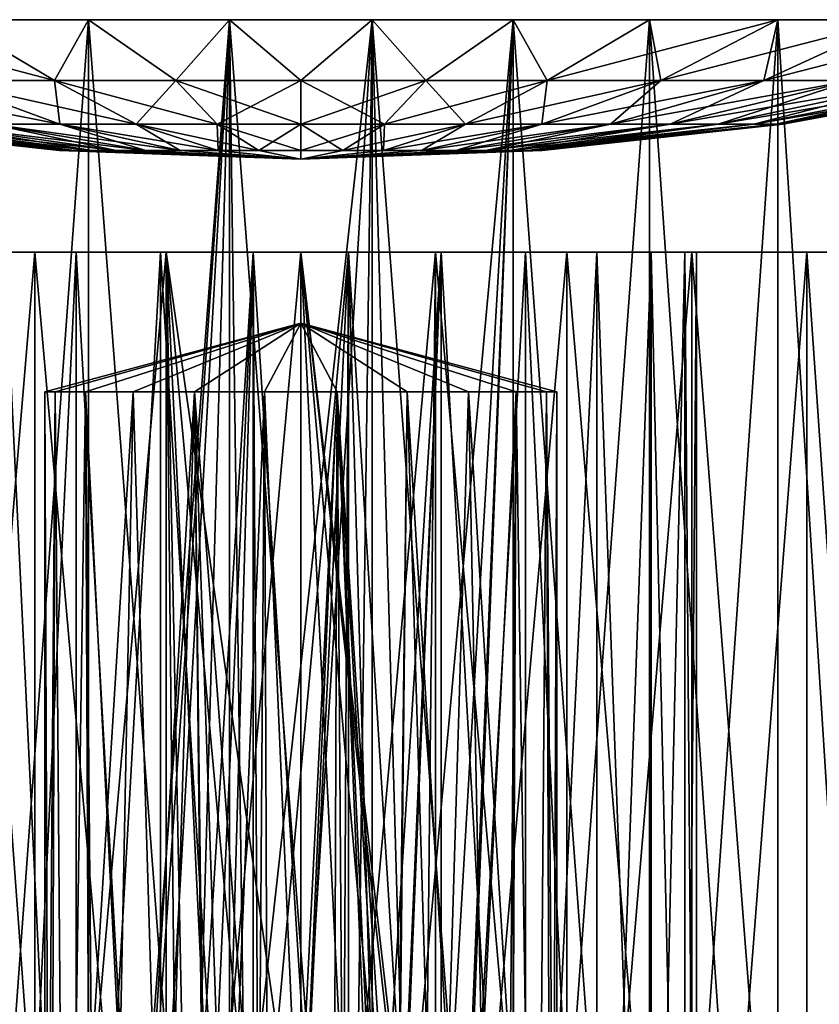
# Model space of a CAD drawing. Header units: millimetres. Extents: x -178 to 325, y 0 to 197.
# Tile 255 of 256: x 294 to 311, y 69 to 91. Entities that reach past the tile are written whole.
import ezdxf

# ---------------------------------------------------------------- set-up
doc = ezdxf.new("R2010")
doc.units = ezdxf.units.MM
doc.header["$LTSCALE"] = 52.148148
for name, color, linetype in [('639', 7, 'CONTINUOUS'), ('640', 7, 'CONTINUOUS'), ('641', 7, 'CONTINUOUS'), ('643', 7, 'CONTINUOUS'), ('645', 7, 'CONTINUOUS'), ('646', 7, 'CONTINUOUS'), ('647', 7, 'CONTINUOUS'), ('648', 7, 'CONTINUOUS'), ('649', 7, 'CONTINUOUS'), ('650', 7, 'CONTINUOUS'), ('651', 7, 'CONTINUOUS'), ('663', 7, 'CONTINUOUS'), ('664', 7, 'CONTINUOUS')]:
    doc.layers.add(name, color=color, linetype=linetype)

msp = doc.modelspace()

# ---------------------------------------------------------------- linework, layer by layer
at = {"layer": '639', "color": 7, "linetype": 'CONTINUOUS'}
for points in [[(291.602, 53.6, -16.484), (294.284, 53.6, -17.595), (291.601, 85.6, -16.483), (291.602, 53.6, -16.484)], [(291.601, 85.6, -16.483), (294.284, 53.6, -17.595), (294.282, 85.6, -17.594), (291.601, 85.6, -16.483)], [(294.284, 53.6, -17.595), (297.107, 53.6, -18.272), (294.282, 85.6, -17.594), (294.284, 53.6, -17.595)], [(294.282, 85.6, -17.594), (297.107, 53.6, -18.272), (297.105, 85.6, -18.272), (294.282, 85.6, -17.594)], [(297.105, 85.6, -18.272), (297.107, 53.6, -18.272), (297.35, 62.6, -18.309), (297.105, 85.6, -18.272)], [(300, 85.6, -18.5), (297.105, 85.6, -18.272), (300, 65.25, -18.5), (300, 85.6, -18.5)], [(300, 65.25, -18.5), (297.105, 85.6, -18.272), (298.987, 65.049, -18.472), (300, 65.25, -18.5)], [(298.987, 65.049, -18.472), (297.105, 85.6, -18.272), (298.128, 64.475, -18.405), (298.987, 65.049, -18.472)], [(298.128, 64.475, -18.405), (297.105, 85.6, -18.272), (297.553, 63.616, -18.337), (298.128, 64.475, -18.405)], [(297.553, 63.616, -18.337), (297.105, 85.6, -18.272), (297.35, 62.6, -18.309), (297.553, 63.616, -18.337)], [(302.895, 85.6, -18.272), (300, 85.6, -18.5), (302.65, 62.6, -18.309), (302.895, 85.6, -18.272)], [(300, 85.6, -18.5), (300, 65.25, -18.5), (301.014, 65.048, -18.472), (300, 85.6, -18.5)], [(302.65, 62.6, -18.309), (300, 85.6, -18.5), (302.448, 63.615, -18.337), (302.65, 62.6, -18.309)], [(302.448, 63.615, -18.337), (300, 85.6, -18.5), (301.873, 64.475, -18.405), (302.448, 63.615, -18.337)], [(301.873, 64.475, -18.405), (300, 85.6, -18.5), (301.014, 65.048, -18.472), (301.873, 64.475, -18.405)], [(302.893, 53.6, -18.272), (302.895, 85.6, -18.272), (302.65, 62.6, -18.309), (302.893, 53.6, -18.272)], [(302.893, 53.6, -18.272), (305.716, 53.6, -17.595), (302.895, 85.6, -18.272), (302.893, 53.6, -18.272)], [(302.895, 85.6, -18.272), (305.716, 53.6, -17.595), (305.718, 85.6, -17.594), (302.895, 85.6, -18.272)], [(305.716, 53.6, -17.595), (308.398, 53.6, -16.484), (305.718, 85.6, -17.594), (305.716, 53.6, -17.595)], [(305.718, 85.6, -17.594), (308.398, 53.6, -16.484), (308.399, 85.6, -16.483), (305.718, 85.6, -17.594)], [(308.398, 53.6, -16.484), (310.874, 53.6, -14.967), (308.399, 85.6, -16.483), (308.398, 53.6, -16.484)], [(308.399, 85.6, -16.483), (310.874, 53.6, -14.967), (310.874, 85.6, -14.967), (308.399, 85.6, -16.483)], [(310.874, 53.6, -14.967), (313.081, 53.6, -13.081), (310.874, 85.6, -14.967), (310.874, 53.6, -14.967)], [(310.874, 85.6, -14.967), (313.081, 53.6, -13.081), (313.081, 85.6, -13.082), (310.874, 85.6, -14.967)]]:
    msp.add_3dface(points, dxfattribs=at)
at = {"layer": '640', "color": 7, "linetype": 'CONTINUOUS'}
for points in [[(282.405, 85.6, -5.716), (283.516, 85.6, -8.399), (295.172, 85.6, -6.996), (282.405, 85.6, -5.716)], [(293.638, 85.6, -5.636), (282.405, 85.6, -5.716), (295.172, 85.6, -6.996), (293.638, 85.6, -5.636)], [(295.172, 85.6, 6.996), (296.985, 85.6, 7.947), (282.405, 85.6, 5.716), (295.172, 85.6, 6.996)], [(282.405, 85.6, 5.716), (296.985, 85.6, 7.947), (283.516, 85.6, 8.399), (282.405, 85.6, 5.716)], [(293.638, 85.6, 5.636), (295.172, 85.6, 6.996), (282.405, 85.6, 5.716), (293.638, 85.6, 5.636)], [(283.516, 85.6, -8.399), (285.034, 85.6, -10.874), (298.976, 85.6, -8.438), (283.516, 85.6, -8.399)], [(295.172, 85.6, -6.996), (283.516, 85.6, -8.399), (296.985, 85.6, -7.947), (295.172, 85.6, -6.996)], [(296.985, 85.6, -7.947), (283.516, 85.6, -8.399), (298.976, 85.6, -8.438), (296.985, 85.6, -7.947)], [(296.985, 85.6, 7.947), (298.976, 85.6, 8.438), (283.516, 85.6, 8.399), (296.985, 85.6, 7.947)], [(283.516, 85.6, 8.399), (298.976, 85.6, 8.438), (314.966, 85.6, 10.874), (283.516, 85.6, 8.399)], [(285.034, 85.6, 10.874), (283.516, 85.6, 8.399), (314.966, 85.6, 10.874), (285.034, 85.6, 10.874)], [(285.034, 85.6, -10.874), (286.919, 85.6, -13.082), (314.966, 85.6, -10.874), (285.034, 85.6, -10.874)], [(285.034, 85.6, -10.874), (314.966, 85.6, -10.874), (316.484, 85.6, -8.399), (285.034, 85.6, -10.874)], [(285.034, 85.6, -10.874), (316.484, 85.6, -8.399), (301.024, 85.6, -8.438), (285.034, 85.6, -10.874)], [(298.976, 85.6, -8.438), (285.034, 85.6, -10.874), (301.024, 85.6, -8.438), (298.976, 85.6, -8.438)], [(286.919, 85.6, 13.082), (285.034, 85.6, 10.874), (313.081, 85.6, 13.082), (286.919, 85.6, 13.082)], [(313.081, 85.6, 13.082), (285.034, 85.6, 10.874), (314.966, 85.6, 10.874), (313.081, 85.6, 13.082)], [(286.919, 85.6, -13.082), (289.126, 85.6, -14.967), (313.081, 85.6, -13.082), (286.919, 85.6, -13.082)], [(286.919, 85.6, -13.082), (313.081, 85.6, -13.082), (314.966, 85.6, -10.874), (286.919, 85.6, -13.082)], [(289.126, 85.6, 14.967), (286.919, 85.6, 13.082), (310.874, 85.6, 14.967), (289.126, 85.6, 14.967)], [(310.874, 85.6, 14.967), (286.919, 85.6, 13.082), (313.081, 85.6, 13.082), (310.874, 85.6, 14.967)], [(289.126, 85.6, -14.967), (291.601, 85.6, -16.483), (310.874, 85.6, -14.967), (289.126, 85.6, -14.967)], [(289.126, 85.6, -14.967), (310.874, 85.6, -14.967), (313.081, 85.6, -13.082), (289.126, 85.6, -14.967)], [(291.601, 85.6, 16.483), (289.126, 85.6, 14.967), (308.399, 85.6, 16.483), (291.601, 85.6, 16.483)], [(308.399, 85.6, 16.483), (289.126, 85.6, 14.967), (310.874, 85.6, 14.967), (308.399, 85.6, 16.483)], [(291.601, 85.6, -16.483), (294.282, 85.6, -17.594), (308.399, 85.6, -16.483), (291.601, 85.6, -16.483)], [(291.601, 85.6, -16.483), (308.399, 85.6, -16.483), (310.874, 85.6, -14.967), (291.601, 85.6, -16.483)], [(294.282, 85.6, 17.594), (291.601, 85.6, 16.483), (305.718, 85.6, 17.594), (294.282, 85.6, 17.594)], [(305.718, 85.6, 17.594), (291.601, 85.6, 16.483), (308.399, 85.6, 16.483), (305.718, 85.6, 17.594)], [(294.282, 85.6, -17.594), (297.105, 85.6, -18.272), (305.718, 85.6, -17.594), (294.282, 85.6, -17.594)], [(294.282, 85.6, -17.594), (305.718, 85.6, -17.594), (308.399, 85.6, -16.483), (294.282, 85.6, -17.594)], [(297.105, 85.6, 18.272), (294.282, 85.6, 17.594), (302.895, 85.6, 18.272), (297.105, 85.6, 18.272)], [(302.895, 85.6, 18.272), (294.282, 85.6, 17.594), (305.718, 85.6, 17.594), (302.895, 85.6, 18.272)], [(297.105, 85.6, -18.272), (300, 85.6, -18.5), (302.895, 85.6, -18.272), (297.105, 85.6, -18.272)], [(297.105, 85.6, -18.272), (302.895, 85.6, -18.272), (305.718, 85.6, -17.594), (297.105, 85.6, -18.272)], [(300, 85.6, 18.5), (297.105, 85.6, 18.272), (302.895, 85.6, 18.272), (300, 85.6, 18.5)], [(298.976, 85.6, 8.438), (301.024, 85.6, 8.438), (314.966, 85.6, 10.874), (298.976, 85.6, 8.438)], [(301.024, 85.6, -8.438), (316.484, 85.6, -8.399), (303.015, 85.6, -7.947), (301.024, 85.6, -8.438)], [(301.024, 85.6, 8.438), (303.015, 85.6, 7.947), (316.484, 85.6, 8.399), (301.024, 85.6, 8.438)], [(314.966, 85.6, 10.874), (301.024, 85.6, 8.438), (316.484, 85.6, 8.399), (314.966, 85.6, 10.874)], [(316.484, 85.6, -8.399), (317.595, 85.6, -5.716), (303.015, 85.6, -7.947), (316.484, 85.6, -8.399)], [(303.015, 85.6, -7.947), (317.595, 85.6, -5.716), (304.828, 85.6, -6.996), (303.015, 85.6, -7.947)], [(303.015, 85.6, 7.947), (304.828, 85.6, 6.996), (316.484, 85.6, 8.399), (303.015, 85.6, 7.947)], [(304.828, 85.6, -6.996), (317.595, 85.6, -5.716), (306.362, 85.6, -5.636), (304.828, 85.6, -6.996)], [(304.828, 85.6, 6.996), (306.362, 85.6, 5.636), (317.595, 85.6, 5.716), (304.828, 85.6, 6.996)], [(316.484, 85.6, 8.399), (304.828, 85.6, 6.996), (317.595, 85.6, 5.716), (316.484, 85.6, 8.399)], [(317.595, 85.6, -5.716), (318.272, 85.6, -2.893), (306.362, 85.6, -5.636), (317.595, 85.6, -5.716)], [(306.362, 85.6, -5.636), (318.272, 85.6, -2.893), (307.526, 85.6, -3.95), (306.362, 85.6, -5.636)], [(306.362, 85.6, 5.636), (307.526, 85.6, 3.95), (317.595, 85.6, 5.716), (306.362, 85.6, 5.636)], [(307.526, 85.6, -3.95), (318.272, 85.6, -2.893), (308.253, 85.6, -2.034), (307.526, 85.6, -3.95)], [(307.526, 85.6, 3.95), (308.253, 85.6, 2.034), (318.272, 85.6, 2.893), (307.526, 85.6, 3.95)], [(317.595, 85.6, 5.716), (307.526, 85.6, 3.95), (318.272, 85.6, 2.893), (317.595, 85.6, 5.716)], [(318.272, 85.6, -2.893), (318.5, 85.6), (308.253, 85.6, -2.034), (318.272, 85.6, -2.893)], [(318.5, 85.6), (308.5, 85.6), (308.253, 85.6, -2.034), (318.5, 85.6)], [(308.253, 85.6, 2.034), (308.5, 85.6), (318.272, 85.6, 2.893), (308.253, 85.6, 2.034)], [(308.5, 85.6), (318.5, 85.6), (318.272, 85.6, 2.893), (308.5, 85.6)]]:
    msp.add_3dface(points, dxfattribs=at)
at = {"layer": '641', "color": 7, "linetype": 'CONTINUOUS'}
for points in [[(293.638, 85.6, -5.636), (295.172, 85.6, -6.996), (293.638, 53.6, -5.636), (293.638, 85.6, -5.636)], [(293.638, 53.6, -5.636), (295.172, 85.6, -6.996), (295.172, 53.6, -6.996), (293.638, 53.6, -5.636)], [(295.172, 85.6, -6.996), (296.985, 85.6, -7.947), (295.172, 53.6, -6.996), (295.172, 85.6, -6.996)], [(295.172, 53.6, -6.996), (296.985, 85.6, -7.947), (296.985, 53.6, -7.947), (295.172, 53.6, -6.996)], [(296.985, 85.6, -7.947), (298.976, 85.6, -8.438), (296.985, 53.6, -7.947), (296.985, 85.6, -7.947)], [(296.985, 53.6, -7.947), (298.976, 85.6, -8.438), (297.954, 63.07, -8.25), (296.985, 53.6, -7.947)], [(297.954, 63.07, -8.25), (298.976, 85.6, -8.438), (298.36, 63.912, -8.34), (297.954, 63.07, -8.25)], [(298.36, 63.912, -8.34), (298.976, 85.6, -8.438), (299.089, 64.492, -8.451), (298.36, 63.912, -8.34)], [(298.976, 85.6, -8.438), (301.024, 85.6, -8.438), (299.089, 64.492, -8.451), (298.976, 85.6, -8.438)], [(299.089, 64.492, -8.451), (301.024, 85.6, -8.438), (300, 64.7, -8.5), (299.089, 64.492, -8.451)], [(300, 64.7, -8.5), (301.024, 85.6, -8.438), (300.912, 64.492, -8.451), (300, 64.7, -8.5)], [(300.912, 64.492, -8.451), (301.024, 85.6, -8.438), (301.641, 63.911, -8.34), (300.912, 64.492, -8.451)], [(301.024, 85.6, -8.438), (303.015, 85.6, -7.947), (301.641, 63.911, -8.34), (301.024, 85.6, -8.438)], [(301.641, 63.911, -8.34), (303.015, 85.6, -7.947), (302.047, 63.069, -8.25), (301.641, 63.911, -8.34)], [(303.015, 85.6, -7.947), (303.015, 53.6, -7.947), (302.046, 62.13, -8.25), (303.015, 85.6, -7.947)], [(302.047, 63.069, -8.25), (303.015, 85.6, -7.947), (302.046, 62.13, -8.25), (302.047, 63.069, -8.25)], [(303.015, 85.6, -7.947), (304.828, 85.6, -6.996), (303.015, 53.6, -7.947), (303.015, 85.6, -7.947)], [(303.015, 53.6, -7.947), (304.828, 85.6, -6.996), (304.828, 53.6, -6.996), (303.015, 53.6, -7.947)], [(304.828, 85.6, -6.996), (306.362, 85.6, -5.636), (304.828, 53.6, -6.996), (304.828, 85.6, -6.996)], [(304.828, 53.6, -6.996), (306.362, 85.6, -5.636), (306.362, 53.6, -5.636), (304.828, 53.6, -6.996)], [(306.362, 85.6, -5.636), (307.526, 85.6, -3.95), (306.362, 53.6, -5.636), (306.362, 85.6, -5.636)], [(306.362, 53.6, -5.636), (307.526, 85.6, -3.95), (307.526, 53.6, -3.95), (306.362, 53.6, -5.636)], [(307.526, 85.6, -3.95), (308.253, 85.6, -2.034), (307.526, 53.6, -3.95), (307.526, 85.6, -3.95)], [(307.526, 53.6, -3.95), (308.253, 85.6, -2.034), (308.253, 53.6, -2.034), (307.526, 53.6, -3.95)], [(308.253, 85.6, -2.034), (308.5, 85.6), (308.253, 53.6, -2.034), (308.253, 85.6, -2.034)], [(308.253, 53.6, -2.034), (308.5, 85.6), (308.5, 53.6), (308.253, 53.6, -2.034)]]:
    msp.add_3dface(points, dxfattribs=at)
at = {"layer": '643', "color": 7, "linetype": 'CONTINUOUS'}
for points in [[(292.511, 90.6, -19.083), (295.438, 90.6, -19.986), (292.511, 50.6, -19.083), (292.511, 90.6, -19.083)], [(292.511, 50.6, -19.083), (295.438, 90.6, -19.986), (295.439, 50.6, -19.986), (292.511, 50.6, -19.083)], [(295.438, 90.6, -19.986), (298.468, 90.6, -20.443), (295.439, 50.6, -19.986), (295.438, 90.6, -19.986)], [(298.468, 90.6, -20.443), (296.554, 63.21, -20.208), (295.439, 50.6, -19.986), (298.468, 90.6, -20.443)], [(296.971, 64.353, -20.275), (296.554, 63.21, -20.208), (298.468, 90.6, -20.443), (296.971, 64.353, -20.275)], [(297.752, 65.282, -20.376), (296.971, 64.353, -20.275), (298.468, 90.6, -20.443), (297.752, 65.282, -20.376)], [(298.803, 65.889, -20.465), (297.752, 65.282, -20.376), (298.468, 90.6, -20.443), (298.803, 65.889, -20.465)], [(301.532, 90.6, -20.443), (298.803, 65.889, -20.465), (298.468, 90.6, -20.443), (301.532, 90.6, -20.443)], [(300, 66.1, -20.5), (298.803, 65.889, -20.465), (301.532, 90.6, -20.443), (300, 66.1, -20.5)], [(301.198, 65.889, -20.465), (300, 66.1, -20.5), (301.532, 90.6, -20.443), (301.198, 65.889, -20.465)], [(302.249, 65.281, -20.376), (301.198, 65.889, -20.465), (301.532, 90.6, -20.443), (302.249, 65.281, -20.376)], [(304.562, 90.6, -19.986), (302.249, 65.281, -20.376), (301.532, 90.6, -20.443), (304.562, 90.6, -19.986)], [(303.03, 64.352, -20.275), (302.249, 65.281, -20.376), (304.562, 90.6, -19.986), (303.03, 64.352, -20.275)], [(303.447, 63.209, -20.208), (303.03, 64.352, -20.275), (304.562, 90.6, -19.986), (303.447, 63.209, -20.208)], [(303.446, 61.99, -20.208), (303.447, 63.209, -20.208), (304.562, 90.6, -19.986), (303.446, 61.99, -20.208)], [(303.446, 61.99, -20.208), (304.562, 90.6, -19.986), (304.561, 50.6, -19.986), (303.446, 61.99, -20.208)], [(304.562, 90.6, -19.986), (307.489, 90.6, -19.083), (304.561, 50.6, -19.986), (304.562, 90.6, -19.986)], [(304.561, 50.6, -19.986), (307.489, 90.6, -19.083), (307.489, 50.6, -19.083), (304.561, 50.6, -19.986)], [(307.489, 90.6, -19.083), (310.25, 90.6, -17.754), (307.489, 50.6, -19.083), (307.489, 90.6, -19.083)], [(307.489, 50.6, -19.083), (310.25, 90.6, -17.754), (310.249, 50.6, -17.754), (307.489, 50.6, -19.083)], [(310.25, 90.6, -17.754), (312.782, 90.6, -16.028), (310.249, 50.6, -17.754), (310.25, 90.6, -17.754)], [(310.249, 50.6, -17.754), (312.782, 90.6, -16.028), (312.781, 50.6, -16.028), (310.249, 50.6, -17.754)]]:
    msp.add_3dface(points, dxfattribs=at)
at = {"layer": '645', "color": 7, "linetype": 'CONTINUOUS'}
for points in [[(291.601, 85.6, 16.483), (294.282, 85.6, 17.594), (291.602, 53.6, 16.484), (291.601, 85.6, 16.483)], [(291.602, 53.6, 16.484), (294.282, 85.6, 17.594), (294.284, 53.6, 17.595), (291.602, 53.6, 16.484)], [(294.282, 85.6, 17.594), (297.105, 85.6, 18.272), (294.284, 53.6, 17.595), (294.282, 85.6, 17.594)], [(294.284, 53.6, 17.595), (297.105, 85.6, 18.272), (297.107, 53.6, 18.272), (294.284, 53.6, 17.595)], [(297.105, 85.6, 18.272), (300, 85.6, 18.5), (297.107, 53.6, 18.272), (297.105, 85.6, 18.272)], [(297.107, 53.6, 18.272), (300, 85.6, 18.5), (300, 53.6, 18.5), (297.107, 53.6, 18.272)], [(300, 85.6, 18.5), (302.895, 85.6, 18.272), (300, 53.6, 18.5), (300, 85.6, 18.5)], [(300, 53.6, 18.5), (302.895, 85.6, 18.272), (302.893, 53.6, 18.272), (300, 53.6, 18.5)], [(302.895, 85.6, 18.272), (305.718, 85.6, 17.594), (302.893, 53.6, 18.272), (302.895, 85.6, 18.272)], [(302.893, 53.6, 18.272), (305.718, 85.6, 17.594), (305.716, 53.6, 17.595), (302.893, 53.6, 18.272)], [(305.718, 85.6, 17.594), (308.399, 85.6, 16.483), (305.716, 53.6, 17.595), (305.718, 85.6, 17.594)], [(305.716, 53.6, 17.595), (308.399, 85.6, 16.483), (308.398, 53.6, 16.484), (305.716, 53.6, 17.595)], [(308.399, 85.6, 16.483), (310.874, 85.6, 14.967), (308.398, 53.6, 16.484), (308.399, 85.6, 16.483)], [(308.398, 53.6, 16.484), (310.874, 85.6, 14.967), (310.874, 53.6, 14.967), (308.398, 53.6, 16.484)], [(310.874, 85.6, 14.967), (313.081, 85.6, 13.082), (310.874, 53.6, 14.967), (310.874, 85.6, 14.967)], [(310.874, 53.6, 14.967), (313.081, 85.6, 13.082), (313.081, 53.6, 13.081), (310.874, 53.6, 14.967)]]:
    msp.add_3dface(points, dxfattribs=at)
at = {"layer": '646', "color": 7, "linetype": 'CONTINUOUS'}
for points in [[(295.172, 85.6, 6.996), (293.638, 85.6, 5.636), (295.172, 53.6, 6.996), (295.172, 85.6, 6.996)], [(293.638, 85.6, 5.636), (293.638, 53.6, 5.636), (295.172, 53.6, 6.996), (293.638, 85.6, 5.636)], [(296.985, 85.6, 7.947), (295.172, 85.6, 6.996), (296.985, 53.6, 7.947), (296.985, 85.6, 7.947)], [(295.172, 85.6, 6.996), (295.172, 53.6, 6.996), (296.985, 53.6, 7.947), (295.172, 85.6, 6.996)], [(298.976, 85.6, 8.438), (296.985, 85.6, 7.947), (298.976, 53.6, 8.438), (298.976, 85.6, 8.438)], [(296.985, 85.6, 7.947), (296.985, 53.6, 7.947), (298.976, 53.6, 8.438), (296.985, 85.6, 7.947)], [(301.024, 85.6, 8.438), (298.976, 85.6, 8.438), (301.024, 53.6, 8.438), (301.024, 85.6, 8.438)], [(298.976, 85.6, 8.438), (298.976, 53.6, 8.438), (301.024, 53.6, 8.438), (298.976, 85.6, 8.438)], [(303.015, 85.6, 7.947), (301.024, 85.6, 8.438), (303.015, 53.6, 7.947), (303.015, 85.6, 7.947)], [(301.024, 85.6, 8.438), (301.024, 53.6, 8.438), (303.015, 53.6, 7.947), (301.024, 85.6, 8.438)], [(304.828, 85.6, 6.996), (303.015, 85.6, 7.947), (304.828, 53.6, 6.996), (304.828, 85.6, 6.996)], [(303.015, 85.6, 7.947), (303.015, 53.6, 7.947), (304.828, 53.6, 6.996), (303.015, 85.6, 7.947)], [(306.362, 85.6, 5.636), (304.828, 85.6, 6.996), (306.362, 53.6, 5.636), (306.362, 85.6, 5.636)], [(304.828, 85.6, 6.996), (304.828, 53.6, 6.996), (306.362, 53.6, 5.636), (304.828, 85.6, 6.996)], [(307.526, 85.6, 3.95), (306.362, 85.6, 5.636), (307.526, 53.6, 3.95), (307.526, 85.6, 3.95)], [(306.362, 85.6, 5.636), (306.362, 53.6, 5.636), (307.526, 53.6, 3.95), (306.362, 85.6, 5.636)], [(308.253, 85.6, 2.034), (307.526, 85.6, 3.95), (308.253, 53.6, 2.034), (308.253, 85.6, 2.034)], [(307.526, 85.6, 3.95), (307.526, 53.6, 3.95), (308.253, 53.6, 2.034), (307.526, 85.6, 3.95)], [(308.5, 85.6), (308.253, 85.6, 2.034), (308.5, 53.6), (308.5, 85.6)], [(308.5, 53.6), (308.253, 85.6, 2.034), (308.253, 53.6, 2.034), (308.5, 53.6)]]:
    msp.add_3dface(points, dxfattribs=at)
at = {"layer": '647', "color": 7, "linetype": 'CONTINUOUS'}
for points in [[(292.511, 50.6, 19.083), (295.439, 50.6, 19.986), (292.511, 90.6, 19.083), (292.511, 50.6, 19.083)], [(292.511, 90.6, 19.083), (295.439, 50.6, 19.986), (295.438, 90.6, 19.986), (292.511, 90.6, 19.083)], [(295.439, 50.6, 19.986), (298.468, 50.6, 20.443), (295.438, 90.6, 19.986), (295.439, 50.6, 19.986)], [(295.438, 90.6, 19.986), (298.468, 50.6, 20.443), (298.468, 90.6, 20.443), (295.438, 90.6, 19.986)], [(298.468, 50.6, 20.443), (301.532, 50.6, 20.443), (298.468, 90.6, 20.443), (298.468, 50.6, 20.443)], [(298.468, 90.6, 20.443), (301.532, 50.6, 20.443), (301.532, 90.6, 20.443), (298.468, 90.6, 20.443)], [(301.532, 50.6, 20.443), (304.561, 50.6, 19.986), (301.532, 90.6, 20.443), (301.532, 50.6, 20.443)], [(301.532, 90.6, 20.443), (304.561, 50.6, 19.986), (304.562, 90.6, 19.986), (301.532, 90.6, 20.443)], [(304.561, 50.6, 19.986), (307.489, 50.6, 19.083), (304.562, 90.6, 19.986), (304.561, 50.6, 19.986)], [(304.562, 90.6, 19.986), (307.489, 50.6, 19.083), (307.489, 90.6, 19.083), (304.562, 90.6, 19.986)], [(307.489, 50.6, 19.083), (310.249, 50.6, 17.754), (307.489, 90.6, 19.083), (307.489, 50.6, 19.083)], [(307.489, 90.6, 19.083), (310.249, 50.6, 17.754), (310.25, 90.6, 17.754), (307.489, 90.6, 19.083)], [(310.249, 50.6, 17.754), (312.781, 50.6, 16.028), (310.25, 90.6, 17.754), (310.249, 50.6, 17.754)], [(310.25, 90.6, 17.754), (312.781, 50.6, 16.028), (312.782, 90.6, 16.028), (310.25, 90.6, 17.754)]]:
    msp.add_3dface(points, dxfattribs=at)
at = {"layer": '648', "color": 7, "linetype": 'CONTINUOUS'}
for points in [[(294.614, 53.6, 1.116), (294.5, 53.6), (294.723, 82.6, 1.55), (294.614, 53.6, 1.116)], [(294.723, 82.6, 1.55), (294.5, 53.6), (294.5, 82.6), (294.723, 82.6, 1.55)], [(294.952, 53.6, 2.184), (294.614, 53.6, 1.116), (294.723, 82.6, 1.55), (294.952, 53.6, 2.184)], [(295.373, 82.6, 2.974), (294.952, 53.6, 2.184), (294.723, 82.6, 1.55), (295.373, 82.6, 2.974)], [(295.5, 68.1, 3.162), (294.952, 53.6, 2.184), (295.373, 82.6, 2.974), (295.5, 68.1, 3.162)], [(296.398, 82.6, 4.157), (295.5, 68.1, 3.162), (295.373, 82.6, 2.974), (296.398, 82.6, 4.157)], [(296.111, 68.1, 3.889), (295.5, 68.1, 3.162), (296.398, 82.6, 4.157), (296.111, 68.1, 3.889)], [(296.838, 68.1, 4.5), (296.111, 68.1, 3.889), (296.398, 82.6, 4.157), (296.838, 68.1, 4.5)], [(297.715, 82.6, 5.003), (296.838, 68.1, 4.5), (296.398, 82.6, 4.157), (297.715, 82.6, 5.003)], [(298.024, 53.6, 5.133), (296.838, 53.6, 4.5), (297.715, 82.6, 5.003), (298.024, 53.6, 5.133)], [(296.838, 53.6, 4.5), (296.838, 68.1, 4.5), (297.715, 82.6, 5.003), (296.838, 53.6, 4.5)], [(299.217, 82.6, 5.444), (298.024, 53.6, 5.133), (297.715, 82.6, 5.003), (299.217, 82.6, 5.444)], [(299.328, 53.6, 5.459), (298.024, 53.6, 5.133), (299.217, 82.6, 5.444), (299.328, 53.6, 5.459)], [(300.783, 82.6, 5.444), (299.328, 53.6, 5.459), (299.217, 82.6, 5.444), (300.783, 82.6, 5.444)], [(300.672, 53.6, 5.459), (299.328, 53.6, 5.459), (300.783, 82.6, 5.444), (300.672, 53.6, 5.459)], [(301.976, 53.6, 5.133), (300.672, 53.6, 5.459), (300.783, 82.6, 5.444), (301.976, 53.6, 5.133)], [(302.285, 82.6, 5.003), (301.976, 53.6, 5.133), (300.783, 82.6, 5.444), (302.285, 82.6, 5.003)], [(303.162, 68.1, 4.5), (301.976, 53.6, 5.133), (302.285, 82.6, 5.003), (303.162, 68.1, 4.5)], [(303.602, 82.6, 4.157), (303.162, 68.1, 4.5), (302.285, 82.6, 5.003), (303.602, 82.6, 4.157)], [(303.889, 68.1, 3.889), (303.162, 68.1, 4.5), (303.602, 82.6, 4.157), (303.889, 68.1, 3.889)], [(304.627, 82.6, 2.974), (303.889, 68.1, 3.889), (303.602, 82.6, 4.157), (304.627, 82.6, 2.974)], [(304.5, 68.1, 3.162), (303.889, 68.1, 3.889), (304.627, 82.6, 2.974), (304.5, 68.1, 3.162)], [(305.048, 53.6, 2.184), (304.5, 53.6, 3.162), (304.627, 82.6, 2.974), (305.048, 53.6, 2.184)], [(304.5, 53.6, 3.162), (304.5, 68.1, 3.162), (304.627, 82.6, 2.974), (304.5, 53.6, 3.162)], [(305.277, 82.6, 1.55), (305.048, 53.6, 2.184), (304.627, 82.6, 2.974), (305.277, 82.6, 1.55)], [(305.386, 53.6, 1.116), (305.048, 53.6, 2.184), (305.277, 82.6, 1.55), (305.386, 53.6, 1.116)], [(305.5, 82.6), (305.386, 53.6, 1.116), (305.277, 82.6, 1.55), (305.5, 82.6)], [(305.5, 53.6), (305.386, 53.6, 1.116), (305.5, 82.6), (305.5, 53.6)]]:
    msp.add_3dface(points, dxfattribs=at)
at = {"layer": '649', "color": 7, "linetype": 'CONTINUOUS'}
for points in [[(294.723, 82.6, 1.55), (294.5, 82.6), (300, 84.074), (294.723, 82.6, 1.55)], [(295.373, 82.6, 2.974), (294.723, 82.6, 1.55), (300, 84.074), (295.373, 82.6, 2.974)], [(296.398, 82.6, 4.157), (295.373, 82.6, 2.974), (300, 84.074), (296.398, 82.6, 4.157)], [(297.715, 82.6, 5.003), (296.398, 82.6, 4.157), (300, 84.074), (297.715, 82.6, 5.003)], [(299.217, 82.6, 5.444), (297.715, 82.6, 5.003), (300, 84.074), (299.217, 82.6, 5.444)], [(300.783, 82.6, 5.444), (299.217, 82.6, 5.444), (300, 84.074), (300.783, 82.6, 5.444)], [(305.5, 82.6), (305.277, 82.6, 1.55), (300, 84.074), (305.5, 82.6)], [(305.277, 82.6, 1.55), (304.627, 82.6, 2.974), (300, 84.074), (305.277, 82.6, 1.55)], [(304.627, 82.6, 2.974), (303.602, 82.6, 4.157), (300, 84.074), (304.627, 82.6, 2.974)], [(303.602, 82.6, 4.157), (302.285, 82.6, 5.003), (300, 84.074), (303.602, 82.6, 4.157)], [(302.285, 82.6, 5.003), (300.783, 82.6, 5.444), (300, 84.074), (302.285, 82.6, 5.003)]]:
    msp.add_3dface(points, dxfattribs=at)
at = {"layer": '650', "color": 7, "linetype": 'CONTINUOUS'}
for points in [[(294.5, 53.6), (294.614, 53.6, -1.116), (294.5, 82.6), (294.5, 53.6)], [(294.5, 82.6), (294.614, 53.6, -1.116), (294.723, 82.6, -1.55), (294.5, 82.6)], [(294.614, 53.6, -1.116), (294.952, 53.6, -2.184), (294.723, 82.6, -1.55), (294.614, 53.6, -1.116)], [(294.723, 82.6, -1.55), (294.952, 53.6, -2.184), (295.373, 82.6, -2.974), (294.723, 82.6, -1.55)], [(294.952, 53.6, -2.184), (295.5, 53.6, -3.162), (295.373, 82.6, -2.974), (294.952, 53.6, -2.184)], [(295.5, 53.6, -3.162), (295.5, 68.1, -3.162), (295.373, 82.6, -2.974), (295.5, 53.6, -3.162)], [(295.5, 68.1, -3.162), (296.111, 68.1, -3.889), (295.373, 82.6, -2.974), (295.5, 68.1, -3.162)], [(295.373, 82.6, -2.974), (296.111, 68.1, -3.889), (296.398, 82.6, -4.157), (295.373, 82.6, -2.974)], [(296.111, 68.1, -3.889), (296.838, 68.1, -4.5), (296.398, 82.6, -4.157), (296.111, 68.1, -3.889)], [(296.398, 82.6, -4.157), (296.838, 68.1, -4.5), (297.715, 82.6, -5.003), (296.398, 82.6, -4.157)], [(296.838, 68.1, -4.5), (298.024, 53.6, -5.133), (297.715, 82.6, -5.003), (296.838, 68.1, -4.5)], [(297.715, 82.6, -5.003), (298.024, 53.6, -5.133), (297.952, 62.139, -5.104), (297.715, 82.6, -5.003)], [(299.217, 82.6, -5.444), (297.715, 82.6, -5.003), (299.091, 64.493, -5.424), (299.217, 82.6, -5.444)], [(299.091, 64.493, -5.424), (297.715, 82.6, -5.003), (298.361, 63.913, -5.25), (299.091, 64.493, -5.424)], [(298.361, 63.913, -5.25), (297.715, 82.6, -5.003), (297.953, 63.066, -5.105), (298.361, 63.913, -5.25)], [(297.953, 63.066, -5.105), (297.715, 82.6, -5.003), (297.952, 62.139, -5.104), (297.953, 63.066, -5.105)], [(300, 64.7, -5.5), (299.217, 82.6, -5.444), (299.091, 64.493, -5.424), (300, 64.7, -5.5)], [(300.783, 82.6, -5.444), (299.217, 82.6, -5.444), (300, 64.7, -5.5), (300.783, 82.6, -5.444)], [(300.783, 82.6, -5.444), (300, 64.7, -5.5), (300.909, 64.493, -5.424), (300.783, 82.6, -5.444)], [(302.285, 82.6, -5.003), (300.783, 82.6, -5.444), (302.048, 63.062, -5.104), (302.285, 82.6, -5.003)], [(302.048, 63.062, -5.104), (300.783, 82.6, -5.444), (301.892, 63.511, -5.164), (302.048, 63.062, -5.104)], [(301.892, 63.511, -5.164), (300.783, 82.6, -5.444), (301.641, 63.911, -5.249), (301.892, 63.511, -5.164)], [(301.641, 63.911, -5.249), (300.783, 82.6, -5.444), (300.909, 64.493, -5.424), (301.641, 63.911, -5.249)], [(303.162, 53.6, -4.5), (302.285, 82.6, -5.003), (302.048, 63.062, -5.104), (303.162, 53.6, -4.5)], [(303.162, 53.6, -4.5), (303.162, 68.1, -4.5), (302.285, 82.6, -5.003), (303.162, 53.6, -4.5)], [(302.285, 82.6, -5.003), (303.162, 68.1, -4.5), (303.602, 82.6, -4.157), (302.285, 82.6, -5.003)], [(303.162, 68.1, -4.5), (303.889, 68.1, -3.889), (303.602, 82.6, -4.157), (303.162, 68.1, -4.5)], [(303.889, 68.1, -3.889), (304.5, 68.1, -3.162), (303.602, 82.6, -4.157), (303.889, 68.1, -3.889)], [(303.602, 82.6, -4.157), (304.5, 68.1, -3.162), (304.627, 82.6, -2.974), (303.602, 82.6, -4.157)], [(304.5, 68.1, -3.162), (305.048, 53.6, -2.184), (304.627, 82.6, -2.974), (304.5, 68.1, -3.162)], [(304.627, 82.6, -2.974), (305.048, 53.6, -2.184), (305.277, 82.6, -1.55), (304.627, 82.6, -2.974)], [(305.048, 53.6, -2.184), (305.386, 53.6, -1.116), (305.277, 82.6, -1.55), (305.048, 53.6, -2.184)], [(305.386, 53.6, -1.116), (305.5, 53.6), (305.277, 82.6, -1.55), (305.386, 53.6, -1.116)], [(305.5, 53.6), (305.5, 82.6), (305.277, 82.6, -1.55), (305.5, 53.6)]]:
    msp.add_3dface(points, dxfattribs=at)
at = {"layer": '651', "color": 7, "linetype": 'CONTINUOUS'}
for points in [[(300, 84.074), (294.5, 82.6), (294.723, 82.6, -1.55), (300, 84.074)], [(300, 84.074), (294.723, 82.6, -1.55), (295.373, 82.6, -2.974), (300, 84.074)], [(300, 84.074), (295.373, 82.6, -2.974), (296.398, 82.6, -4.157), (300, 84.074)], [(300, 84.074), (296.398, 82.6, -4.157), (297.715, 82.6, -5.003), (300, 84.074)], [(300, 84.074), (297.715, 82.6, -5.003), (299.217, 82.6, -5.444), (300, 84.074)], [(300, 84.074), (299.217, 82.6, -5.444), (300.783, 82.6, -5.444), (300, 84.074)], [(305.5, 82.6), (300, 84.074), (305.277, 82.6, -1.55), (305.5, 82.6)], [(300, 84.074), (300.783, 82.6, -5.444), (302.285, 82.6, -5.003), (300, 84.074)], [(300, 84.074), (302.285, 82.6, -5.003), (303.602, 82.6, -4.157), (300, 84.074)], [(300, 84.074), (303.602, 82.6, -4.157), (304.627, 82.6, -2.974), (300, 84.074)], [(300, 84.074), (304.627, 82.6, -2.974), (305.277, 82.6, -1.55), (300, 84.074)]]:
    msp.add_3dface(points, dxfattribs=at)
at = {"layer": '663', "color": 7, "linetype": 'CONTINUOUS'}
for points in [[(292.265, 89.293, 13.398), (292.511, 90.6, 19.083), (294.709, 89.293, 14.537), (292.265, 89.293, 13.398)], [(292.511, 90.6, 19.083), (295.438, 90.6, 19.986), (294.709, 89.293, 14.537), (292.511, 90.6, 19.083)], [(294.709, 89.293, 14.537), (295.438, 90.6, 19.986), (297.314, 89.293, 15.235), (294.709, 89.293, 14.537)], [(295.438, 90.6, 19.986), (298.468, 90.6, 20.443), (297.314, 89.293, 15.235), (295.438, 90.6, 19.986)], [(297.314, 89.293, 15.235), (298.468, 90.6, 20.443), (300, 89.293, 15.47), (297.314, 89.293, 15.235)], [(298.468, 90.6, 20.443), (301.532, 90.6, 20.443), (300, 89.293, 15.47), (298.468, 90.6, 20.443)], [(300, 89.293, 15.47), (301.532, 90.6, 20.443), (302.686, 89.293, 15.235), (300, 89.293, 15.47)], [(301.532, 90.6, 20.443), (304.562, 90.6, 19.986), (302.686, 89.293, 15.235), (301.532, 90.6, 20.443)], [(302.686, 89.293, 15.235), (304.562, 90.6, 19.986), (305.291, 89.293, 14.537), (302.686, 89.293, 15.235)], [(304.562, 90.6, 19.986), (307.489, 90.6, 19.083), (305.291, 89.293, 14.537), (304.562, 90.6, 19.986)], [(307.489, 90.6, 19.083), (310.25, 90.6, 17.754), (305.291, 89.293, 14.537), (307.489, 90.6, 19.083)], [(305.291, 89.293, 14.537), (310.25, 90.6, 17.754), (307.735, 89.293, 13.398), (305.291, 89.293, 14.537)], [(310.25, 90.6, 17.754), (312.782, 90.6, 16.028), (307.735, 89.293, 13.398), (310.25, 90.6, 17.754)], [(307.735, 89.293, 13.398), (312.782, 90.6, 16.028), (309.944, 89.293, 11.851), (307.735, 89.293, 13.398)], [(312.782, 90.6, 16.028), (315.028, 90.6, 13.944), (309.944, 89.293, 11.851), (312.782, 90.6, 16.028)], [(309.944, 89.293, 11.851), (315.028, 90.6, 13.944), (311.851, 89.293, 9.944), (309.944, 89.293, 11.851)], [(292.265, 89.293, 13.398), (294.709, 89.293, 14.537), (294.823, 88.353, 8.967), (292.265, 89.293, 13.398)], [(293.345, 88.353, 7.932), (292.265, 89.293, 13.398), (294.823, 88.353, 8.967), (293.345, 88.353, 7.932)], [(294.709, 89.293, 14.537), (297.314, 89.293, 15.235), (296.459, 88.353, 9.73), (294.709, 89.293, 14.537)], [(294.823, 88.353, 8.967), (294.709, 89.293, 14.537), (296.459, 88.353, 9.73), (294.823, 88.353, 8.967)], [(296.459, 88.353, 9.73), (297.314, 89.293, 15.235), (298.202, 88.353, 10.197), (296.459, 88.353, 9.73)], [(297.314, 89.293, 15.235), (300, 89.293, 15.47), (298.202, 88.353, 10.197), (297.314, 89.293, 15.235)], [(298.202, 88.353, 10.197), (300, 89.293, 15.47), (300, 88.353, 10.354), (298.202, 88.353, 10.197)], [(300, 89.293, 15.47), (302.686, 89.293, 15.235), (300, 88.353, 10.354), (300, 89.293, 15.47)], [(300, 88.353, 10.354), (302.686, 89.293, 15.235), (301.798, 88.353, 10.197), (300, 88.353, 10.354)], [(302.686, 89.293, 15.235), (305.291, 89.293, 14.537), (301.798, 88.353, 10.197), (302.686, 89.293, 15.235)], [(301.798, 88.353, 10.197), (305.291, 89.293, 14.537), (303.541, 88.353, 9.73), (301.798, 88.353, 10.197)], [(305.291, 89.293, 14.537), (307.735, 89.293, 13.398), (303.541, 88.353, 9.73), (305.291, 89.293, 14.537)], [(303.541, 88.353, 9.73), (307.735, 89.293, 13.398), (305.177, 88.353, 8.967), (303.541, 88.353, 9.73)], [(307.735, 89.293, 13.398), (309.944, 89.293, 11.851), (305.177, 88.353, 8.967), (307.735, 89.293, 13.398)], [(305.177, 88.353, 8.967), (309.944, 89.293, 11.851), (306.655, 88.353, 7.932), (305.177, 88.353, 8.967)], [(309.944, 89.293, 11.851), (311.851, 89.293, 9.944), (306.655, 88.353, 7.932), (309.944, 89.293, 11.851)], [(306.655, 88.353, 7.932), (311.851, 89.293, 9.944), (307.932, 88.353, 6.655), (306.655, 88.353, 7.932)], [(311.851, 89.293, 9.944), (313.398, 89.293, 7.735), (307.932, 88.353, 6.655), (311.851, 89.293, 9.944)], [(307.932, 88.353, 6.655), (313.398, 89.293, 7.735), (308.967, 88.353, 5.177), (307.932, 88.353, 6.655)], [(313.398, 89.293, 7.735), (314.537, 89.293, 5.291), (308.967, 88.353, 5.177), (313.398, 89.293, 7.735)], [(308.967, 88.353, 5.177), (314.537, 89.293, 5.291), (309.73, 88.353, 3.541), (308.967, 88.353, 5.177)], [(314.537, 89.293, 5.291), (315.235, 89.293, 2.686), (309.73, 88.353, 3.541), (314.537, 89.293, 5.291)], [(309.73, 88.353, 3.541), (315.235, 89.293, 2.686), (310.197, 88.353, 1.798), (309.73, 88.353, 3.541)], [(315.235, 89.293, 2.686), (315.47, 89.293), (310.197, 88.353, 1.798), (315.235, 89.293, 2.686)], [(315.47, 89.293), (310.354, 88.353), (310.197, 88.353, 1.798), (315.47, 89.293)], [(294.817, 87.788), (289.646, 88.353), (289.803, 88.353, 1.798), (294.817, 87.788)], [(294.896, 87.788, 0.9), (294.817, 87.788), (289.803, 88.353, 1.798), (294.896, 87.788, 0.9)], [(294.896, 87.788, 0.9), (289.803, 88.353, 1.798), (290.27, 88.353, 3.541), (294.896, 87.788, 0.9)], [(295.13, 87.788, 1.773), (294.896, 87.788, 0.9), (290.27, 88.353, 3.541), (295.13, 87.788, 1.773)], [(295.13, 87.788, 1.773), (290.27, 88.353, 3.541), (291.033, 88.353, 5.177), (295.13, 87.788, 1.773)], [(295.511, 87.788, 2.591), (295.13, 87.788, 1.773), (291.033, 88.353, 5.177), (295.511, 87.788, 2.591)], [(295.511, 87.788, 2.591), (291.033, 88.353, 5.177), (292.068, 88.353, 6.655), (295.511, 87.788, 2.591)], [(296.03, 87.788, 3.332), (295.511, 87.788, 2.591), (292.068, 88.353, 6.655), (296.03, 87.788, 3.332)], [(296.03, 87.788, 3.332), (292.068, 88.353, 6.655), (293.345, 88.353, 7.932), (296.03, 87.788, 3.332)], [(296.668, 87.788, 3.97), (296.03, 87.788, 3.332), (293.345, 88.353, 7.932), (296.668, 87.788, 3.97)], [(296.668, 87.788, 3.97), (293.345, 88.353, 7.932), (294.823, 88.353, 8.967), (296.668, 87.788, 3.97)], [(297.409, 87.788, 4.489), (296.668, 87.788, 3.97), (294.823, 88.353, 8.967), (297.409, 87.788, 4.489)], [(297.409, 87.788, 4.489), (294.823, 88.353, 8.967), (296.459, 88.353, 9.73), (297.409, 87.788, 4.489)], [(298.227, 87.788, 4.87), (297.409, 87.788, 4.489), (296.459, 88.353, 9.73), (298.227, 87.788, 4.87)], [(298.227, 87.788, 4.87), (296.459, 88.353, 9.73), (298.202, 88.353, 10.197), (298.227, 87.788, 4.87)], [(299.1, 87.788, 5.104), (298.227, 87.788, 4.87), (298.202, 88.353, 10.197), (299.1, 87.788, 5.104)], [(299.1, 87.788, 5.104), (298.202, 88.353, 10.197), (300, 88.353, 10.354), (299.1, 87.788, 5.104)], [(300, 87.788, 5.183), (299.1, 87.788, 5.104), (300, 88.353, 10.354), (300, 87.788, 5.183)], [(300.9, 87.788, 5.104), (300, 87.788, 5.183), (301.798, 88.353, 10.197), (300.9, 87.788, 5.104)], [(300, 87.788, 5.183), (300, 88.353, 10.354), (301.798, 88.353, 10.197), (300, 87.788, 5.183)], [(301.773, 87.788, 4.87), (300.9, 87.788, 5.104), (303.541, 88.353, 9.73), (301.773, 87.788, 4.87)], [(300.9, 87.788, 5.104), (301.798, 88.353, 10.197), (303.541, 88.353, 9.73), (300.9, 87.788, 5.104)], [(302.591, 87.788, 4.489), (301.773, 87.788, 4.87), (305.177, 88.353, 8.967), (302.591, 87.788, 4.489)], [(301.773, 87.788, 4.87), (303.541, 88.353, 9.73), (305.177, 88.353, 8.967), (301.773, 87.788, 4.87)], [(303.332, 87.788, 3.97), (302.591, 87.788, 4.489), (306.655, 88.353, 7.932), (303.332, 87.788, 3.97)], [(302.591, 87.788, 4.489), (305.177, 88.353, 8.967), (306.655, 88.353, 7.932), (302.591, 87.788, 4.489)], [(303.97, 87.788, 3.332), (303.332, 87.788, 3.97), (307.932, 88.353, 6.655), (303.97, 87.788, 3.332)], [(303.332, 87.788, 3.97), (306.655, 88.353, 7.932), (307.932, 88.353, 6.655), (303.332, 87.788, 3.97)], [(304.489, 87.788, 2.591), (303.97, 87.788, 3.332), (308.967, 88.353, 5.177), (304.489, 87.788, 2.591)], [(303.97, 87.788, 3.332), (307.932, 88.353, 6.655), (308.967, 88.353, 5.177), (303.97, 87.788, 3.332)], [(304.87, 87.788, 1.773), (304.489, 87.788, 2.591), (309.73, 88.353, 3.541), (304.87, 87.788, 1.773)], [(304.489, 87.788, 2.591), (308.967, 88.353, 5.177), (309.73, 88.353, 3.541), (304.489, 87.788, 2.591)], [(305.104, 87.788, 0.9), (304.87, 87.788, 1.773), (310.197, 88.353, 1.798), (305.104, 87.788, 0.9)], [(304.87, 87.788, 1.773), (309.73, 88.353, 3.541), (310.197, 88.353, 1.798), (304.87, 87.788, 1.773)], [(305.183, 87.788), (305.104, 87.788, 0.9), (310.354, 88.353), (305.183, 87.788)], [(310.354, 88.353), (305.104, 87.788, 0.9), (310.197, 88.353, 1.798), (310.354, 88.353)], [(294.896, 87.788, 0.9), (300, 87.6), (294.817, 87.788), (294.896, 87.788, 0.9)], [(295.13, 87.788, 1.773), (300, 87.6), (294.896, 87.788, 0.9), (295.13, 87.788, 1.773)], [(295.511, 87.788, 2.591), (300, 87.6), (295.13, 87.788, 1.773), (295.511, 87.788, 2.591)], [(296.03, 87.788, 3.332), (300, 87.6), (295.511, 87.788, 2.591), (296.03, 87.788, 3.332)], [(296.668, 87.788, 3.97), (300, 87.6), (296.03, 87.788, 3.332), (296.668, 87.788, 3.97)], [(297.409, 87.788, 4.489), (300, 87.6), (296.668, 87.788, 3.97), (297.409, 87.788, 4.489)], [(298.227, 87.788, 4.87), (300, 87.6), (297.409, 87.788, 4.489), (298.227, 87.788, 4.87)], [(299.1, 87.788, 5.104), (300, 87.6), (298.227, 87.788, 4.87), (299.1, 87.788, 5.104)], [(300, 87.788, 5.183), (300, 87.6), (299.1, 87.788, 5.104), (300, 87.788, 5.183)], [(305.183, 87.788), (300, 87.6), (305.104, 87.788, 0.9), (305.183, 87.788)], [(305.104, 87.788, 0.9), (300, 87.6), (304.87, 87.788, 1.773), (305.104, 87.788, 0.9)], [(304.87, 87.788, 1.773), (300, 87.6), (304.489, 87.788, 2.591), (304.87, 87.788, 1.773)], [(304.489, 87.788, 2.591), (300, 87.6), (303.97, 87.788, 3.332), (304.489, 87.788, 2.591)], [(303.97, 87.788, 3.332), (300, 87.6), (303.332, 87.788, 3.97), (303.97, 87.788, 3.332)], [(303.332, 87.788, 3.97), (300, 87.6), (302.591, 87.788, 4.489), (303.332, 87.788, 3.97)], [(302.591, 87.788, 4.489), (300, 87.6), (301.773, 87.788, 4.87), (302.591, 87.788, 4.489)], [(301.773, 87.788, 4.87), (300, 87.6), (300.9, 87.788, 5.104), (301.773, 87.788, 4.87)], [(300.9, 87.788, 5.104), (300, 87.6), (300, 87.788, 5.183), (300.9, 87.788, 5.104)]]:
    msp.add_3dface(points, dxfattribs=at)
at = {"layer": '664', "color": 7, "linetype": 'CONTINUOUS'}
for points in [[(292.511, 90.6, -19.083), (289.75, 90.6, -17.754), (294.709, 89.293, -14.537), (292.511, 90.6, -19.083)], [(294.709, 89.293, -14.537), (289.75, 90.6, -17.754), (292.265, 89.293, -13.398), (294.709, 89.293, -14.537)], [(295.438, 90.6, -19.986), (292.511, 90.6, -19.083), (294.709, 89.293, -14.537), (295.438, 90.6, -19.986)], [(297.314, 89.293, -15.235), (295.438, 90.6, -19.986), (294.709, 89.293, -14.537), (297.314, 89.293, -15.235)], [(298.468, 90.6, -20.443), (295.438, 90.6, -19.986), (297.314, 89.293, -15.235), (298.468, 90.6, -20.443)], [(300, 89.293, -15.47), (298.468, 90.6, -20.443), (297.314, 89.293, -15.235), (300, 89.293, -15.47)], [(301.532, 90.6, -20.443), (298.468, 90.6, -20.443), (300, 89.293, -15.47), (301.532, 90.6, -20.443)], [(302.686, 89.293, -15.235), (301.532, 90.6, -20.443), (300, 89.293, -15.47), (302.686, 89.293, -15.235)], [(304.562, 90.6, -19.986), (301.532, 90.6, -20.443), (302.686, 89.293, -15.235), (304.562, 90.6, -19.986)], [(305.291, 89.293, -14.537), (304.562, 90.6, -19.986), (302.686, 89.293, -15.235), (305.291, 89.293, -14.537)], [(307.489, 90.6, -19.083), (304.562, 90.6, -19.986), (305.291, 89.293, -14.537), (307.489, 90.6, -19.083)], [(307.735, 89.293, -13.398), (307.489, 90.6, -19.083), (305.291, 89.293, -14.537), (307.735, 89.293, -13.398)], [(310.25, 90.6, -17.754), (307.489, 90.6, -19.083), (307.735, 89.293, -13.398), (310.25, 90.6, -17.754)], [(309.944, 89.293, -11.851), (310.25, 90.6, -17.754), (307.735, 89.293, -13.398), (309.944, 89.293, -11.851)], [(315.028, 90.6, -13.944), (312.782, 90.6, -16.028), (309.944, 89.293, -11.851), (315.028, 90.6, -13.944)], [(311.851, 89.293, -9.944), (315.028, 90.6, -13.944), (309.944, 89.293, -11.851), (311.851, 89.293, -9.944)], [(312.782, 90.6, -16.028), (310.25, 90.6, -17.754), (309.944, 89.293, -11.851), (312.782, 90.6, -16.028)], [(292.265, 89.293, -13.398), (290.056, 89.293, -11.851), (294.823, 88.353, -8.967), (292.265, 89.293, -13.398)], [(294.823, 88.353, -8.967), (290.056, 89.293, -11.851), (293.345, 88.353, -7.932), (294.823, 88.353, -8.967)], [(294.709, 89.293, -14.537), (292.265, 89.293, -13.398), (296.459, 88.353, -9.73), (294.709, 89.293, -14.537)], [(296.459, 88.353, -9.73), (292.265, 89.293, -13.398), (294.823, 88.353, -8.967), (296.459, 88.353, -9.73)], [(297.314, 89.293, -15.235), (294.709, 89.293, -14.537), (298.202, 88.353, -10.197), (297.314, 89.293, -15.235)], [(298.202, 88.353, -10.197), (294.709, 89.293, -14.537), (296.459, 88.353, -9.73), (298.202, 88.353, -10.197)], [(300, 89.293, -15.47), (297.314, 89.293, -15.235), (300, 88.353, -10.354), (300, 89.293, -15.47)], [(300, 88.353, -10.354), (297.314, 89.293, -15.235), (298.202, 88.353, -10.197), (300, 88.353, -10.354)], [(302.686, 89.293, -15.235), (300, 89.293, -15.47), (301.798, 88.353, -10.197), (302.686, 89.293, -15.235)], [(301.798, 88.353, -10.197), (300, 89.293, -15.47), (300, 88.353, -10.354), (301.798, 88.353, -10.197)], [(303.541, 88.353, -9.73), (302.686, 89.293, -15.235), (301.798, 88.353, -10.197), (303.541, 88.353, -9.73)], [(305.291, 89.293, -14.537), (302.686, 89.293, -15.235), (303.541, 88.353, -9.73), (305.291, 89.293, -14.537)], [(305.177, 88.353, -8.967), (305.291, 89.293, -14.537), (303.541, 88.353, -9.73), (305.177, 88.353, -8.967)], [(307.735, 89.293, -13.398), (305.291, 89.293, -14.537), (305.177, 88.353, -8.967), (307.735, 89.293, -13.398)], [(306.655, 88.353, -7.932), (307.735, 89.293, -13.398), (305.177, 88.353, -8.967), (306.655, 88.353, -7.932)], [(309.944, 89.293, -11.851), (307.735, 89.293, -13.398), (306.655, 88.353, -7.932), (309.944, 89.293, -11.851)], [(307.932, 88.353, -6.655), (309.944, 89.293, -11.851), (306.655, 88.353, -7.932), (307.932, 88.353, -6.655)], [(311.851, 89.293, -9.944), (309.944, 89.293, -11.851), (307.932, 88.353, -6.655), (311.851, 89.293, -9.944)], [(308.967, 88.353, -5.177), (311.851, 89.293, -9.944), (307.932, 88.353, -6.655), (308.967, 88.353, -5.177)], [(313.398, 89.293, -7.735), (311.851, 89.293, -9.944), (308.967, 88.353, -5.177), (313.398, 89.293, -7.735)], [(309.73, 88.353, -3.541), (313.398, 89.293, -7.735), (308.967, 88.353, -5.177), (309.73, 88.353, -3.541)], [(314.537, 89.293, -5.291), (313.398, 89.293, -7.735), (309.73, 88.353, -3.541), (314.537, 89.293, -5.291)], [(310.197, 88.353, -1.798), (314.537, 89.293, -5.291), (309.73, 88.353, -3.541), (310.197, 88.353, -1.798)], [(310.354, 88.353), (315.235, 89.293, -2.686), (310.197, 88.353, -1.798), (310.354, 88.353)], [(315.235, 89.293, -2.686), (314.537, 89.293, -5.291), (310.197, 88.353, -1.798), (315.235, 89.293, -2.686)], [(310.354, 88.353), (315.47, 89.293), (315.235, 89.293, -2.686), (310.354, 88.353)], [(289.646, 88.353), (294.817, 87.788), (294.896, 87.788, -0.9), (289.646, 88.353)], [(289.803, 88.353, -1.798), (289.646, 88.353), (294.896, 87.788, -0.9), (289.803, 88.353, -1.798)], [(290.27, 88.353, -3.541), (289.803, 88.353, -1.798), (295.13, 87.788, -1.773), (290.27, 88.353, -3.541)], [(295.13, 87.788, -1.773), (289.803, 88.353, -1.798), (294.896, 87.788, -0.9), (295.13, 87.788, -1.773)], [(291.033, 88.353, -5.177), (290.27, 88.353, -3.541), (295.511, 87.788, -2.591), (291.033, 88.353, -5.177)], [(295.511, 87.788, -2.591), (290.27, 88.353, -3.541), (295.13, 87.788, -1.773), (295.511, 87.788, -2.591)], [(292.068, 88.353, -6.655), (291.033, 88.353, -5.177), (296.03, 87.788, -3.332), (292.068, 88.353, -6.655)], [(296.03, 87.788, -3.332), (291.033, 88.353, -5.177), (295.511, 87.788, -2.591), (296.03, 87.788, -3.332)], [(293.345, 88.353, -7.932), (292.068, 88.353, -6.655), (296.668, 87.788, -3.97), (293.345, 88.353, -7.932)], [(296.668, 87.788, -3.97), (292.068, 88.353, -6.655), (296.03, 87.788, -3.332), (296.668, 87.788, -3.97)], [(294.823, 88.353, -8.967), (293.345, 88.353, -7.932), (297.409, 87.788, -4.489), (294.823, 88.353, -8.967)], [(297.409, 87.788, -4.489), (293.345, 88.353, -7.932), (296.668, 87.788, -3.97), (297.409, 87.788, -4.489)], [(296.459, 88.353, -9.73), (294.823, 88.353, -8.967), (298.227, 87.788, -4.87), (296.459, 88.353, -9.73)], [(298.227, 87.788, -4.87), (294.823, 88.353, -8.967), (297.409, 87.788, -4.489), (298.227, 87.788, -4.87)], [(298.202, 88.353, -10.197), (296.459, 88.353, -9.73), (299.1, 87.788, -5.104), (298.202, 88.353, -10.197)], [(299.1, 87.788, -5.104), (296.459, 88.353, -9.73), (298.227, 87.788, -4.87), (299.1, 87.788, -5.104)], [(300, 88.353, -10.354), (298.202, 88.353, -10.197), (300, 87.788, -5.183), (300, 88.353, -10.354)], [(300, 87.788, -5.183), (298.202, 88.353, -10.197), (299.1, 87.788, -5.104), (300, 87.788, -5.183)], [(301.798, 88.353, -10.197), (300, 88.353, -10.354), (300.9, 87.788, -5.104), (301.798, 88.353, -10.197)], [(300.9, 87.788, -5.104), (300, 88.353, -10.354), (300, 87.788, -5.183), (300.9, 87.788, -5.104)], [(301.773, 87.788, -4.87), (301.798, 88.353, -10.197), (300.9, 87.788, -5.104), (301.773, 87.788, -4.87)], [(303.541, 88.353, -9.73), (301.798, 88.353, -10.197), (301.773, 87.788, -4.87), (303.541, 88.353, -9.73)], [(302.591, 87.788, -4.489), (303.541, 88.353, -9.73), (301.773, 87.788, -4.87), (302.591, 87.788, -4.489)], [(305.177, 88.353, -8.967), (303.541, 88.353, -9.73), (302.591, 87.788, -4.489), (305.177, 88.353, -8.967)], [(303.332, 87.788, -3.97), (305.177, 88.353, -8.967), (302.591, 87.788, -4.489), (303.332, 87.788, -3.97)], [(306.655, 88.353, -7.932), (305.177, 88.353, -8.967), (303.332, 87.788, -3.97), (306.655, 88.353, -7.932)], [(303.97, 87.788, -3.332), (306.655, 88.353, -7.932), (303.332, 87.788, -3.97), (303.97, 87.788, -3.332)], [(307.932, 88.353, -6.655), (306.655, 88.353, -7.932), (303.97, 87.788, -3.332), (307.932, 88.353, -6.655)], [(304.489, 87.788, -2.591), (307.932, 88.353, -6.655), (303.97, 87.788, -3.332), (304.489, 87.788, -2.591)], [(308.967, 88.353, -5.177), (307.932, 88.353, -6.655), (304.489, 87.788, -2.591), (308.967, 88.353, -5.177)], [(304.87, 87.788, -1.773), (308.967, 88.353, -5.177), (304.489, 87.788, -2.591), (304.87, 87.788, -1.773)], [(309.73, 88.353, -3.541), (308.967, 88.353, -5.177), (304.87, 87.788, -1.773), (309.73, 88.353, -3.541)], [(305.104, 87.788, -0.9), (309.73, 88.353, -3.541), (304.87, 87.788, -1.773), (305.104, 87.788, -0.9)], [(305.183, 87.788), (310.197, 88.353, -1.798), (305.104, 87.788, -0.9), (305.183, 87.788)], [(310.197, 88.353, -1.798), (309.73, 88.353, -3.541), (305.104, 87.788, -0.9), (310.197, 88.353, -1.798)], [(305.183, 87.788), (310.354, 88.353), (310.197, 88.353, -1.798), (305.183, 87.788)], [(294.817, 87.788), (300, 87.6), (294.896, 87.788, -0.9), (294.817, 87.788)], [(300, 87.6), (295.13, 87.788, -1.773), (294.896, 87.788, -0.9), (300, 87.6)], [(300, 87.6), (295.511, 87.788, -2.591), (295.13, 87.788, -1.773), (300, 87.6)], [(300, 87.6), (296.03, 87.788, -3.332), (295.511, 87.788, -2.591), (300, 87.6)], [(300, 87.6), (296.668, 87.788, -3.97), (296.03, 87.788, -3.332), (300, 87.6)], [(300, 87.6), (297.409, 87.788, -4.489), (296.668, 87.788, -3.97), (300, 87.6)], [(300, 87.6), (298.227, 87.788, -4.87), (297.409, 87.788, -4.489), (300, 87.6)], [(300, 87.6), (299.1, 87.788, -5.104), (298.227, 87.788, -4.87), (300, 87.6)], [(300, 87.6), (300, 87.788, -5.183), (299.1, 87.788, -5.104), (300, 87.6)], [(300, 87.6), (305.183, 87.788), (305.104, 87.788, -0.9), (300, 87.6)], [(300, 87.6), (305.104, 87.788, -0.9), (304.87, 87.788, -1.773), (300, 87.6)], [(300, 87.6), (304.87, 87.788, -1.773), (304.489, 87.788, -2.591), (300, 87.6)], [(300, 87.6), (304.489, 87.788, -2.591), (303.97, 87.788, -3.332), (300, 87.6)], [(300, 87.6), (303.97, 87.788, -3.332), (303.332, 87.788, -3.97), (300, 87.6)], [(300, 87.6), (303.332, 87.788, -3.97), (302.591, 87.788, -4.489), (300, 87.6)], [(300, 87.6), (302.591, 87.788, -4.489), (301.773, 87.788, -4.87), (300, 87.6)], [(300, 87.6), (301.773, 87.788, -4.87), (300.9, 87.788, -5.104), (300, 87.6)], [(300, 87.6), (300.9, 87.788, -5.104), (300, 87.788, -5.183), (300, 87.6)]]:
    msp.add_3dface(points, dxfattribs=at)

doc.saveas('drawing.dxf')
